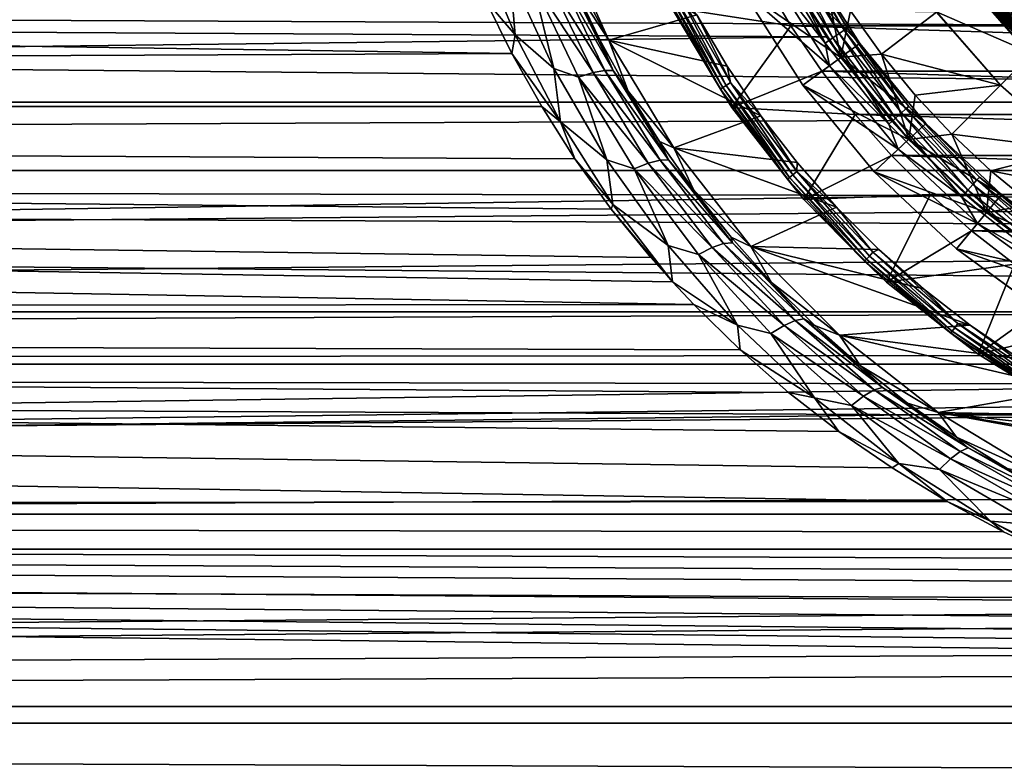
# Model space of a CAD drawing. Header units: metres. Extents: x -150 to 310, y -128 to 84.
# Tile 152 of 256: x -16 to -6, y -13 to -5. Entities that reach past the tile are written whole.
import ezdxf

# ---------------------------------------------------------------- set-up
doc = ezdxf.new("R2010")
doc.units = ezdxf.units.M
doc.layers.add('solid_26009703_SW0001', color=7, linetype='CONTINUOUS')
doc.layers.add('solid_26009703_SW0001_01', color=7, linetype='CONTINUOUS')

msp = doc.modelspace()

# ---------------------------------------------------------------- linework, layer by layer
at = {"layer": 'solid_26009703_SW0001'}
for points in [[(127.5, -3.482839, 22.734772), (-127.5, -3.482839, 22.734772), (-127.5, -5.765008, 22.265774)], [(127.5, -5.765008, 22.265774), (127.5, -3.482839, 22.734772), (-127.5, -5.765008, 22.265774)], [(-10.765728, -5.25026, -22.392738), (-127.5, -5.765008, -22.265774), (-127.5, -3.482839, -22.734772)], [(-11.046508, -4.683871, -22.518023), (-10.765728, -5.25026, -22.392738), (-127.5, -3.482839, -22.734772)], [(-10.331765, -3.994611, -23.582584), (-10.284229, -3.901513, -28), (-9.740727, -5.110221, -28)], [(-8.807472, -4.839894, -28), (-9.740727, -5.110221, -28), (-10.284229, -3.901513, -28)], [(-10.100373, -4.553133, -23.462906), (-10.331765, -3.994611, -23.582584), (-9.740727, -5.110221, -28)], [(-7.431342, -5.07439, -20.377697), (-8.000856, -4.121444, -20.591593), (-128, -4.364604, -20.541378)], [(-10.731213, -5.053524, -22.445923), (-11.046508, -4.683871, -22.518023), (-11.128509, -4.093877, -22.645376)], [(-10.731213, -5.053524, -22.445923), (-11.128509, -4.093877, -22.645376), (-10.788886, -4.394167, -22.644836)], [(-8.010254, -4.204105, -27.98637), (-7.445101, -5.138982, -27.98637), (-7.924751, -4.15923, -27.946358)], [(-7.88676, -4.335783, -21.711325), (-8.000856, -4.121444, -20.591593), (-7.431342, -5.07439, -20.377697)], [(-7.924751, -4.15923, -27.946358), (-7.365631, -5.084128, -27.946358), (-7.851347, -4.120705, -27.882694)], [(-7.445101, -5.138982, -27.98637), (-7.365631, -5.084128, -27.946358), (-7.924751, -4.15923, -27.946358)], [(-7.851347, -4.120705, -27.882694), (-7.297406, -5.037035, -27.882694), (-7.795053, -4.091159, -27.799728)], [(-7.365631, -5.084128, -27.946358), (-7.297406, -5.037035, -27.882694), (-7.851347, -4.120705, -27.882694)], [(-7.795053, -4.091159, -27.799728), (-7.245083, -5.00092, -27.799728), (-7.759713, -4.072611, -27.703123)], [(-7.297406, -5.037035, -27.882694), (-7.245083, -5.00092, -27.799728), (-7.795053, -4.091159, -27.799728)], [(-7.759713, -4.072611, -27.703123), (-7.212237, -4.978248, -27.703123), (-7.667683, -4.215346, -27.6)], [(-7.245083, -5.00092, -27.799728), (-7.212237, -4.978248, -27.703123), (-7.759713, -4.072611, -27.703123)], [(-8.010254, -4.204105, -27.98637), (-8.019025, -4.405958, -28), (-7.445101, -5.138982, -27.98637)], [(-7.078899, -5.143121, -26.700001), (-7.88676, -4.335783, -26.555662), (-7.667684, -4.215344, -26.700001)], [(-7.667684, -4.215344, -26.700001), (-7.667683, -4.215346, -27.6), (-7.078898, -5.143122, -27.6)], [(-7.078899, -5.143121, -26.700001), (-7.667684, -4.215344, -26.700001), (-7.078898, -5.143122, -27.6)], [(-7.212237, -4.978248, -27.703123), (-7.078898, -5.143122, -27.6), (-7.667683, -4.215346, -27.6)], [(-5.905879, -4.290872, -15.540232), (-5.32152, -4.997241, -15.540232), (-5.847288, -4.248303, -15.510222)], [(-5.847043, -4.248125, -16.28986), (-5.268506, -4.947456, -16.28986), (-5.905659, -4.290712, -16.259926)], [(-5.893599, -4.28195, -18.535151), (-5.310455, -4.986849, -18.535151), (-5.838319, -4.241787, -18.508911)], [(-5.847288, -4.248303, -15.510222), (-5.268727, -4.947664, -15.510222), (-5.545297, -4.513259, -15.5)], [(-5.32152, -4.997241, -15.540232), (-5.268727, -4.947664, -15.510222), (-5.847288, -4.248303, -15.510222)], [(-5.847043, -4.248125, -16.28986), (-5.226379, -4.879164, -16.299999), (-5.268506, -4.947456, -16.28986)], [(-5.838319, -4.241787, -18.508911), (-5.260645, -4.940074, -18.508911), (-5.541065, -4.508925, -18.5)], [(-5.310455, -4.986849, -18.535151), (-5.260645, -4.940074, -18.508911), (-5.838319, -4.241787, -18.508911)], [(-7.431342, -5.07439, -20.377697), (-128, -4.364604, -20.541378), (-128, -6.490467, -19.971094)], [(97.199997, -6.489357, 19.972187), (-128, -6.490467, 19.971094), (-128, -4.364604, 20.541378)], [(97.199997, -5.4352, 20.284443), (97.199997, -6.489357, 19.972187), (-128, -4.364604, 20.541378)], [(97.199997, -4.366146, 20.5411), (97.199997, -5.4352, 20.284443), (-128, -4.364604, 20.541378)], [(-8.325209, -4.57599, -27), (-7.887336, -4.334607, -27), (-7.280019, -5.290506, -27)], [(-7.281153, -5.290067, -26.555662), (-7.280019, -5.290506, -27), (-7.887336, -4.334607, -27)], [(-7.88676, -4.335783, -26.555662), (-7.281153, -5.290067, -26.555662), (-7.887336, -4.334607, -27)], [(-7.88676, -4.335783, -21.711325), (-7.281153, -5.290067, -21.711325), (-7.477497, -4.315738, -21.5)], [(-7.88676, -4.335783, -21.711325), (-7.431342, -5.07439, -20.377697), (-7.281153, -5.290067, -21.711325)], [(-7.078899, -5.143121, -26.700001), (-7.281153, -5.290067, -26.555662), (-7.88676, -4.335783, -26.555662)], [(-7.281153, -5.290067, -21.711325), (-7.177982, -4.797326, -21.5), (-7.477497, -4.315738, -21.5)], [(-6.018972, -4.373039, -15.722658), (-5.423424, -5.092934, -15.722658), (-5.994756, -4.355445, -15.650204)], [(-6.018972, -4.373039, -15.722658), (-5.910482, -4.535273, -15.8), (-5.423424, -5.092934, -15.722658)], [(-5.994628, -4.355352, -16.150068), (-5.401489, -5.072335, -16.150068), (-6.018907, -4.372992, -16.077646)], [(-6.018907, -4.372992, -16.077646), (-5.423365, -5.092878, -16.077646), (-5.910482, -4.535273, -16)], [(-5.401489, -5.072335, -16.150068), (-5.423365, -5.092878, -16.077646), (-6.018907, -4.372992, -16.077646)], [(-5.994756, -4.355445, -15.650204), (-5.401603, -5.072443, -15.650204), (-5.95618, -4.327418, -15.587979)], [(-5.423424, -5.092934, -15.722658), (-5.401603, -5.072443, -15.650204), (-5.994756, -4.355445, -15.650204)], [(-5.956, -4.327287, -16.212242), (-5.366683, -5.03965, -16.212242), (-5.994628, -4.355352, -16.150068)], [(-5.366683, -5.03965, -16.212242), (-5.401489, -5.072335, -16.150068), (-5.994628, -4.355352, -16.150068)], [(-5.980914, -4.345388, -18.632425), (-5.389132, -5.060731, -18.632425), (-5.942093, -4.317183, -18.577154)], [(-5.980914, -4.345388, -18.632425), (-5.89136, -4.520588, -18.697393), (-5.389132, -5.060731, -18.632425)], [(-5.95618, -4.327418, -15.587979), (-5.366844, -5.039802, -15.587979), (-5.905879, -4.290872, -15.540232)], [(-5.401603, -5.072443, -15.650204), (-5.366844, -5.039802, -15.587979), (-5.95618, -4.327418, -15.587979)], [(-5.905659, -4.290712, -16.259926), (-5.321322, -4.997054, -16.259926), (-5.956, -4.327287, -16.212242)], [(-5.321322, -4.997054, -16.259926), (-5.366683, -5.03965, -16.212242), (-5.956, -4.327287, -16.212242)], [(-5.942093, -4.317183, -18.577154), (-5.354151, -5.027883, -18.577154), (-5.893599, -4.28195, -18.535151)], [(-5.389132, -5.060731, -18.632425), (-5.354151, -5.027883, -18.577154), (-5.942093, -4.317183, -18.577154)], [(-5.366844, -5.039802, -15.587979), (-5.32152, -4.997241, -15.540232), (-5.905879, -4.290872, -15.540232)], [(-5.268506, -4.947456, -16.28986), (-5.321322, -4.997054, -16.259926), (-5.905659, -4.290712, -16.259926)], [(-5.354151, -5.027883, -18.577154), (-5.310455, -4.986849, -18.535151), (-5.893599, -4.28195, -18.535151)], [(-10.322006, -5.410223, -22.410248), (-10.788886, -4.394167, -22.644836), (-10.552477, -4.472935, -22.731461)], [(-10.731213, -5.053524, -22.445923), (-10.788886, -4.394167, -22.644836), (-10.322006, -5.410223, -22.410248)], [(-10.395989, -4.436414, -22.884159), (-9.906373, -5.452122, -22.634455), (-10.552477, -4.472935, -22.731461)], [(-10.322006, -5.410223, -22.410248), (-10.552477, -4.472935, -22.731461), (-10.06082, -5.499919, -22.482796)], [(-9.906373, -5.452122, -22.634455), (-10.06082, -5.499919, -22.482796), (-10.552477, -4.472935, -22.731461)], [(-10.272161, -4.420386, -23.06732), (-9.781868, -5.428863, -22.816378), (-10.395989, -4.436414, -22.884159)], [(-9.781868, -5.428863, -22.816378), (-9.906373, -5.452122, -22.634455), (-10.395989, -4.436414, -22.884159)], [(-9.693421, -5.431286, -23.019625), (-9.781868, -5.428863, -22.816378), (-10.272161, -4.420386, -23.06732)], [(-10.187076, -4.425639, -23.271944), (-9.693421, -5.431286, -23.019625), (-10.272161, -4.420386, -23.06732)], [(-10.187076, -4.425639, -23.271944), (-10.100373, -4.553133, -23.462906), (-9.835152, -5.105906, -23.328676)], [(-10.187076, -4.425639, -23.271944), (-9.835152, -5.105906, -23.328676), (-9.693421, -5.431286, -23.019625)], [(-9.075868, -4.76352, -39), (-8.106349, -4.454712, -40), (-7.809503, -4.956254, -40)], [(-7.401657, -5.379026, -28), (-8.019025, -4.405958, -28), (-8.325471, -4.575025, -28)], [(7.809503, -4.956254, -40), (-7.809503, -4.956254, -40), (-8.106349, -4.454712, -40)], [(8.106349, -4.454712, -40), (7.809503, -4.956254, -40), (-8.106349, -4.454712, -40)], [(-7.445101, -5.138982, -27.98637), (-8.019025, -4.405958, -28), (-7.401657, -5.379026, -28)], [(-9.835152, -5.105906, -23.328676), (-10.100373, -4.553133, -23.462906), (-9.740727, -5.110221, -28)], [(-9.151039, -4.595825, -28.138376), (-8.55562, -5.62712, -28.138376), (-9.125667, -4.583082, -28.082544)], [(-9.125667, -4.583082, -28.082544), (-8.531898, -5.611518, -28.082544), (-9.086106, -4.563214, -28.038233)], [(-8.55562, -5.62712, -28.138376), (-8.531898, -5.611518, -28.082544), (-9.125667, -4.583082, -28.082544)], [(-9.086106, -4.563214, -28.038233), (-8.494912, -5.587192, -28.038233), (-9.036238, -4.538169, -28.009789)], [(-8.531898, -5.611518, -28.082544), (-8.494912, -5.587192, -28.038233), (-9.086106, -4.563214, -28.038233)], [(-9.036238, -4.538169, -28.009789), (-8.448289, -5.556527, -28.009789), (-8.807472, -4.839894, -28)], [(-8.494912, -5.587192, -28.038233), (-8.448289, -5.556527, -28.009789), (-9.036238, -4.538169, -28.009789)], [(-7.684464, -5.585217, -28), (-8.325471, -4.575025, -28), (-8.325209, -4.57599, -27)], [(-7.401657, -5.379026, -28), (-8.325471, -4.575025, -28), (-7.684464, -5.585217, -28)], [(-7.684062, -5.584976, -27), (-8.325209, -4.57599, -27), (-7.280019, -5.290506, -27)], [(-7.684464, -5.585217, -28), (-8.325209, -4.57599, -27), (-7.684062, -5.584976, -27)], [(-5.250903, -5.250892, -18.697393), (-5.89136, -4.520588, -18.697393), (-6.267459, -4.809257, -20)], [(-5.267945, -5.267946, -16), (-5.267945, -5.267946, -15.8), (-5.910482, -4.535273, -15.8)], [(-5.423424, -5.092934, -15.722658), (-5.910482, -4.535273, -15.8), (-5.267945, -5.267946, -15.8)], [(-5.910482, -4.535273, -16), (-5.267945, -5.267946, -16), (-5.910482, -4.535273, -15.8)], [(-5.423365, -5.092878, -16.077646), (-5.267945, -5.267946, -16), (-5.910482, -4.535273, -16)], [(-5.389132, -5.060731, -18.632425), (-5.89136, -4.520588, -18.697393), (-5.250903, -5.250892, -18.697393)], [(-10.731213, -5.053524, -22.445923), (-10.765728, -5.25026, -22.392738), (-11.046508, -4.683871, -22.518023)], [(-9.151039, -4.595825, -28.138376), (-9.075923, -4.763414, -28.200001), (-8.55562, -5.62712, -28.138376)], [(-8.435632, -5.822596, -39), (-8.435584, -5.822665, -28.200001), (-9.075923, -4.763414, -28.200001)], [(-8.55562, -5.62712, -28.138376), (-9.075923, -4.763414, -28.200001), (-8.435584, -5.822665, -28.200001)], [(-9.075868, -4.76352, -39), (-8.435632, -5.822596, -39), (-9.075923, -4.763414, -28.200001)], [(-9.075868, -4.76352, -39), (-7.809503, -4.956254, -40), (-8.435632, -5.822596, -39)], [(-7.281153, -5.290067, -21.711325), (-6.849125, -5.256823, -21.5), (-7.177982, -4.797326, -21.5)], [(-6.266131, -4.810263, -21.5), (-7.177982, -4.797326, -21.5), (-6.849125, -5.256823, -21.5)], [(-8.807472, -4.839894, -28), (-8.484894, -5.384902, -28), (-9.740727, -5.110221, -28)], [(-8.448289, -5.556527, -28.009789), (-8.484894, -5.384902, -28), (-8.807472, -4.839894, -28)], [(-5.587072, -5.584726, -21.5), (-6.266131, -4.810263, -21.5), (-6.849125, -5.256823, -21.5)], [(-6.267459, -4.809257, -20), (-6.266131, -4.810263, -21.5), (-5.587072, -5.584726, -21.5)], [(-5.58608, -5.586207, -20), (-6.267459, -4.809257, -20), (-5.587072, -5.584726, -21.5)], [(-5.250903, -5.250892, -18.697393), (-6.267459, -4.809257, -20), (-5.58608, -5.586207, -20)], [(-8.435632, -5.822596, -39), (-7.809503, -4.956254, -40), (-7.482312, -5.43816, -40)], [(7.482312, -5.43816, -40), (-7.482312, -5.43816, -40), (-7.809503, -4.956254, -40)], [(7.809503, -4.956254, -40), (7.482312, -5.43816, -40), (-7.809503, -4.956254, -40)], [(-7.297406, -5.037035, -27.882694), (-6.637052, -5.879915, -27.882694), (-7.245083, -5.00092, -27.799728)], [(-7.245083, -5.00092, -27.799728), (-6.589464, -5.837756, -27.799728), (-7.212237, -4.978248, -27.703123)], [(-6.637052, -5.879915, -27.882694), (-6.589464, -5.837756, -27.799728), (-7.245083, -5.00092, -27.799728)], [(-7.212237, -4.978248, -27.703123), (-6.55959, -5.81129, -27.703123), (-7.078898, -5.143122, -27.6)], [(-6.589464, -5.837756, -27.799728), (-6.55959, -5.81129, -27.703123), (-7.212237, -4.978248, -27.703123)], [(-6.744735, -5.958905, -20.136818), (-7.431342, -5.07439, -20.377697), (-128, -6.490467, -19.971094)], [(-10.252841, -5.97347, -22.214628), (-10.765728, -5.25026, -22.392738), (-10.731213, -5.053524, -22.445923)], [(-10.252841, -5.97347, -22.214628), (-10.731213, -5.053524, -22.445923), (-10.322006, -5.410223, -22.410248)], [(-9.535822, -5.650409, -23.177385), (-9.835152, -5.105906, -23.328676), (-9.740727, -5.110221, -28)], [(-9.693421, -5.431286, -23.019625), (-9.835152, -5.105906, -23.328676), (-9.535822, -5.650409, -23.177385)], [(-8.129354, -5.908572, -28), (-9.051463, -6.249849, -28), (-9.740727, -5.110221, -28)], [(-9.535822, -5.650409, -23.177385), (-9.740727, -5.110221, -28), (-9.051463, -6.249849, -28)], [(-8.484894, -5.384902, -28), (-8.129354, -5.908572, -28), (-9.740727, -5.110221, -28)], [(-7.445101, -5.138982, -27.98637), (-6.771382, -5.998921, -27.98637), (-7.365631, -5.084128, -27.946358)], [(-7.281153, -5.290067, -21.711325), (-7.431342, -5.07439, -20.377697), (-6.744735, -5.958905, -20.136818)], [(-7.365631, -5.084128, -27.946358), (-6.699103, -5.934888, -27.946358), (-7.297406, -5.037035, -27.882694)], [(-6.771382, -5.998921, -27.98637), (-6.699103, -5.934888, -27.946358), (-7.365631, -5.084128, -27.946358)], [(-6.699103, -5.934888, -27.946358), (-6.637052, -5.879915, -27.882694), (-7.297406, -5.037035, -27.882694)], [(-7.445101, -5.138982, -27.98637), (-7.401657, -5.379026, -28), (-6.771382, -5.998921, -27.98637)], [(-6.378476, -5.989787, -26.700001), (-7.281153, -5.290067, -26.555662), (-7.078899, -5.143121, -26.700001)], [(-7.078899, -5.143121, -26.700001), (-7.078898, -5.143122, -27.6), (-6.378475, -5.989788, -27.6)], [(-6.378476, -5.989787, -26.700001), (-7.078899, -5.143121, -26.700001), (-6.378475, -5.989788, -27.6)], [(-6.55959, -5.81129, -27.703123), (-6.378475, -5.989788, -27.6), (-7.078898, -5.143122, -27.6)], [(-10.765728, -5.25026, -22.392738), (-10.44925, -5.812847, -22.253332), (-127.5, -5.765008, -22.265774)], [(-10.252841, -5.97347, -22.214628), (-10.44925, -5.812847, -22.253332), (-10.765728, -5.25026, -22.392738)], [(-7.684062, -5.584976, -27), (-7.280019, -5.290506, -27), (-6.561789, -6.159597, -27)], [(-7.281153, -5.290067, -21.711325), (-6.560718, -6.160924, -21.711325), (-6.849125, -5.256823, -21.5)], [(-7.281153, -5.290067, -21.711325), (-6.744735, -5.958905, -20.136818), (-6.560718, -6.160924, -21.711325)], [(-7.281153, -5.290067, -26.555662), (-6.560718, -6.160924, -26.555662), (-7.280019, -5.290506, -27)], [(-6.378476, -5.989787, -26.700001), (-6.560718, -6.160924, -26.555662), (-7.281153, -5.290067, -26.555662)], [(-6.560718, -6.160924, -26.555662), (-6.561789, -6.159597, -27), (-7.280019, -5.290506, -27)], [(-5.587072, -5.584726, -21.5), (-6.849125, -5.256823, -21.5), (-6.492233, -5.69145, -21.5)], [(-6.560718, -6.160924, -21.711325), (-6.492233, -5.69145, -21.5), (-6.849125, -5.256823, -21.5)], [(-5.250903, -5.250892, -18.697393), (-5.58608, -5.586207, -20), (-4.809212, -6.267494, -20)], [(-9.761409, -6.375537, -22.141134), (-10.322006, -5.410223, -22.410248), (-10.06082, -5.499919, -22.482796)], [(-10.252841, -5.97347, -22.214628), (-10.322006, -5.410223, -22.410248), (-9.761409, -6.375537, -22.141134)], [(-8.448289, -5.556527, -28.009789), (-8.129354, -5.908572, -28), (-8.484894, -5.384902, -28)], [(-6.670804, -6.262145, -28), (-7.401657, -5.379026, -28), (-7.684464, -5.585217, -28)], [(-6.771382, -5.998921, -27.98637), (-7.401657, -5.379026, -28), (-6.670804, -6.262145, -28)], [(-9.906373, -5.452122, -22.634455), (-9.320657, -6.411226, -22.349718), (-10.06082, -5.499919, -22.482796)], [(-9.761409, -6.375537, -22.141134), (-10.06082, -5.499919, -22.482796), (-9.471668, -6.471237, -22.198944)], [(-9.320657, -6.411226, -22.349718), (-9.471668, -6.471237, -22.198944), (-10.06082, -5.499919, -22.482796)], [(-9.781868, -5.428863, -22.816378), (-9.196555, -6.379228, -22.530584), (-9.906373, -5.452122, -22.634455)], [(-9.196555, -6.379228, -22.530584), (-9.320657, -6.411226, -22.349718), (-9.906373, -5.452122, -22.634455)], [(-9.105461, -6.376814, -22.73266), (-9.196555, -6.379228, -22.530584), (-9.781868, -5.428863, -22.816378)], [(-9.693421, -5.431286, -23.019625), (-9.105461, -6.376814, -22.73266), (-9.781868, -5.428863, -22.816378)], [(-9.693421, -5.431286, -23.019625), (-9.535822, -5.650409, -23.177385), (-9.203131, -6.182618, -23.013689)], [(-9.693421, -5.431286, -23.019625), (-9.203131, -6.182618, -23.013689), (-9.105461, -6.376814, -22.73266)], [(-8.435632, -5.822596, -39), (-7.482312, -5.43816, -40), (-7.127974, -5.895212, -40)], [(7.127974, -5.895212, -40), (-7.127974, -5.895212, -40), (-7.482312, -5.43816, -40)], [(7.482312, -5.43816, -40), (7.127974, -5.895212, -40), (-7.482312, -5.43816, -40)], [(-8.55562, -5.62712, -28.138376), (-7.844501, -6.582318, -28.138376), (-8.531898, -5.611518, -28.082544)], [(-8.55562, -5.62712, -28.138376), (-8.435584, -5.822665, -28.200001), (-7.844501, -6.582318, -28.138376)], [(-8.531898, -5.611518, -28.082544), (-7.822752, -6.564068, -28.082544), (-8.494912, -5.587192, -28.038233)], [(-7.844501, -6.582318, -28.138376), (-7.822752, -6.564068, -28.082544), (-8.531898, -5.611518, -28.082544)], [(-8.494912, -5.587192, -28.038233), (-7.788839, -6.535613, -28.038233), (-8.448289, -5.556527, -28.009789)], [(-7.822752, -6.564068, -28.082544), (-7.788839, -6.535613, -28.038233), (-8.494912, -5.587192, -28.038233)], [(-8.448289, -5.556527, -28.009789), (-7.746091, -6.499742, -28.009789), (-8.129354, -5.908572, -28)], [(-7.788839, -6.535613, -28.038233), (-7.746091, -6.499742, -28.009789), (-8.448289, -5.556527, -28.009789)], [(-6.925648, -6.502026, -28), (-7.684464, -5.585217, -28), (-7.684062, -5.584976, -27)], [(-6.670804, -6.262145, -28), (-7.684464, -5.585217, -28), (-6.925648, -6.502026, -28)], [(-6.92587, -6.502292, -27), (-7.684062, -5.584976, -27), (-6.561789, -6.159597, -27)], [(-6.925648, -6.502026, -28), (-7.684062, -5.584976, -27), (-6.92587, -6.502292, -27)], [(-5.587072, -5.584726, -21.5), (-6.492233, -5.69145, -21.5), (-6.104781, -6.104781, -21.5)], [(-4.807626, -6.268372, -21.5), (-5.587072, -5.584726, -21.5), (-6.104781, -6.104781, -21.5)], [(-5.58608, -5.586207, -20), (-5.587072, -5.584726, -21.5), (-4.807626, -6.268372, -21.5)], [(-4.809212, -6.267494, -20), (-5.58608, -5.586207, -20), (-4.807626, -6.268372, -21.5)], [(-9.203131, -6.182618, -23.013689), (-9.535822, -5.650409, -23.177385), (-9.051463, -6.249849, -28)], [(-6.560718, -6.160924, -21.711325), (-6.104781, -6.104781, -21.5), (-6.492233, -5.69145, -21.5)], [(127.5, -5.765008, 22.265774), (-127.5, -5.765008, 22.265774), (-127.5, -7.988021, 21.568298)], [(127.5, -7.988021, 21.568298), (127.5, -5.765008, 22.265774), (-127.5, -7.988021, 21.568298)], [(-8.837121, -7.910456, -21.596867), (-127.5, -7.988021, -21.568298), (-127.5, -5.765008, -22.265774)], [(-9.065549, -7.667724, -21.684235), (-8.837121, -7.910456, -21.596867), (-127.5, -5.765008, -22.265774)], [(-9.294482, -7.41081, -21.773376), (-9.065549, -7.667724, -21.684235), (-127.5, -5.765008, -22.265774)], [(-9.713441, -6.89848, -21.94108), (-9.294482, -7.41081, -21.773376), (-127.5, -5.765008, -22.265774)], [(-10.09814, -6.364697, -22.101824), (-9.713441, -6.89848, -21.94108), (-127.5, -5.765008, -22.265774)], [(-10.44925, -5.812847, -22.253332), (-10.09814, -6.364697, -22.101824), (-127.5, -5.765008, -22.265774)], [(-10.252841, -5.97347, -22.214628), (-10.09814, -6.364697, -22.101824), (-10.44925, -5.812847, -22.253332)], [(-8.435632, -5.822596, -39), (-7.127974, -5.895212, -40), (-7.672305, -6.796928, -39)], [(-8.435632, -5.822596, -39), (-7.672305, -6.796928, -39), (-8.435584, -5.822665, -28.200001)], [(-7.672305, -6.796928, -39), (-7.672235, -6.797008, -28.200001), (-8.435584, -5.822665, -28.200001)], [(-7.844501, -6.582318, -28.138376), (-8.435584, -5.822665, -28.200001), (-7.672235, -6.797008, -28.200001)], [(-6.637052, -5.879915, -27.882694), (-5.879915, -6.637052, -27.882694), (-6.589464, -5.837756, -27.799728)], [(-6.589464, -5.837756, -27.799728), (-5.837756, -6.589464, -27.799728), (-6.55959, -5.81129, -27.703123)], [(-5.879915, -6.637052, -27.882694), (-5.837756, -6.589464, -27.799728), (-6.589464, -5.837756, -27.799728)], [(-6.55959, -5.81129, -27.703123), (-5.81129, -6.55959, -27.703123), (-6.378475, -5.989788, -27.6)], [(-5.837756, -6.589464, -27.799728), (-5.81129, -6.55959, -27.703123), (-6.55959, -5.81129, -27.703123)], [(-8.129354, -5.908572, -28), (-7.744364, -6.405177, -28), (-9.051463, -6.249849, -28)], [(-7.746091, -6.499742, -28.009789), (-7.744364, -6.405177, -28), (-8.129354, -5.908572, -28)], [(-7.672305, -6.796928, -39), (-7.127974, -5.895212, -40), (-6.743416, -6.330867, -40)], [(6.743416, -6.330867, -40), (-6.743416, -6.330867, -40), (-7.127974, -5.895212, -40)], [(7.127974, -5.895212, -40), (6.743416, -6.330867, -40), (-7.127974, -5.895212, -40)], [(-6.771382, -5.998921, -27.98637), (-5.998921, -6.771382, -27.98637), (-6.699103, -5.934888, -27.946358)], [(-6.699103, -5.934888, -27.946358), (-5.934888, -6.699103, -27.946358), (-6.637052, -5.879915, -27.882694)], [(-5.998921, -6.771382, -27.98637), (-5.934888, -6.699103, -27.946358), (-6.699103, -5.934888, -27.946358)], [(-5.934888, -6.699103, -27.946358), (-5.879915, -6.637052, -27.882694), (-6.637052, -5.879915, -27.882694)], [(-5.944246, -6.754703, -19.884014), (-6.744735, -5.958905, -20.136818), (-128, -6.490467, -19.971094)], [(-9.696611, -6.847904, -21.957956), (-10.09814, -6.364697, -22.101824), (-10.252841, -5.97347, -22.214628)], [(-9.696611, -6.847904, -21.957956), (-10.252841, -5.97347, -22.214628), (-9.761409, -6.375537, -22.141134)], [(-6.771382, -5.998921, -27.98637), (-6.670804, -6.262145, -28), (-5.998921, -6.771382, -27.98637)], [(-6.560718, -6.160924, -21.711325), (-6.744735, -5.958905, -20.136818), (-5.944246, -6.754703, -19.884014)], [(-5.57746, -6.741991, -26.700001), (-6.560718, -6.160924, -26.555662), (-6.378476, -5.989787, -26.700001)], [(-6.378476, -5.989787, -26.700001), (-6.378475, -5.989788, -27.6), (-5.577459, -6.741992, -27.6)], [(-5.57746, -6.741991, -26.700001), (-6.378476, -5.989787, -26.700001), (-5.577459, -6.741992, -27.6)], [(-5.81129, -6.55959, -27.703123), (-5.577459, -6.741992, -27.6), (-6.378475, -5.989788, -27.6)], [(-6.560718, -6.160924, -21.711325), (-5.736816, -6.934619, -21.711325), (-6.104781, -6.104781, -21.5)], [(-4.807626, -6.268372, -21.5), (-6.104781, -6.104781, -21.5), (-5.69145, -6.492233, -21.5)], [(-5.736816, -6.934619, -21.711325), (-5.69145, -6.492233, -21.5), (-6.104781, -6.104781, -21.5)], [(-8.83838, -6.698629, -22.842627), (-9.203131, -6.182618, -23.013689), (-9.051463, -6.249849, -28)], [(-9.105461, -6.376814, -22.73266), (-9.203131, -6.182618, -23.013689), (-8.83838, -6.698629, -22.842627)], [(-7.326606, -6.878458, -28), (-8.234687, -7.292648, -28), (-9.051463, -6.249849, -28)], [(-8.83838, -6.698629, -22.842627), (-9.051463, -6.249849, -28), (-8.234687, -7.292648, -28)], [(-7.744364, -6.405177, -28), (-7.326606, -6.878458, -28), (-9.051463, -6.249849, -28)], [(-6.92587, -6.502292, -27), (-6.561789, -6.159597, -27), (-5.735371, -6.935026, -27)], [(-5.831882, -7.050589, -28), (-6.670804, -6.262145, -28), (-6.925648, -6.502026, -28)], [(-5.998921, -6.771382, -27.98637), (-6.670804, -6.262145, -28), (-5.831882, -7.050589, -28)], [(-5.736816, -6.934619, -26.555662), (-5.735371, -6.935026, -27), (-6.561789, -6.159597, -27)], [(-6.560718, -6.160924, -26.555662), (-5.736816, -6.934619, -26.555662), (-6.561789, -6.159597, -27)], [(-6.560718, -6.160924, -21.711325), (-5.944246, -6.754703, -19.884014), (-5.736816, -6.934619, -21.711325)], [(-5.57746, -6.741991, -26.700001), (-5.736816, -6.934619, -26.555662), (-6.560718, -6.160924, -26.555662)], [(-9.696611, -6.847904, -21.957956), (-9.713441, -6.89848, -21.94108), (-10.09814, -6.364697, -22.101824)], [(-7.672305, -6.796928, -39), (-6.743416, -6.330867, -40), (-6.330867, -6.743416, -40)], [(6.330867, -6.743416, -40), (-6.330867, -6.743416, -40), (-6.743416, -6.330867, -40)], [(6.743416, -6.330867, -40), (6.330867, -6.743416, -40), (-6.743416, -6.330867, -40)], [(-3.950992, -6.840456, -21.5), (-4.807626, -6.268372, -21.5), (-5.69145, -6.492233, -21.5)], [(-9.111377, -7.282981, -21.846416), (-9.761409, -6.375537, -22.141134), (-9.471668, -6.471237, -22.198944)], [(-9.696611, -6.847904, -21.957956), (-9.761409, -6.375537, -22.141134), (-9.111377, -7.282981, -21.846416)], [(-9.320657, -6.411226, -22.349718), (-8.644123, -7.306346, -22.040117), (-9.471668, -6.471237, -22.198944)], [(-9.196555, -6.379228, -22.530584), (-8.521995, -7.264255, -22.220261), (-9.320657, -6.411226, -22.349718)], [(-8.521995, -7.264255, -22.220261), (-8.644123, -7.306346, -22.040117), (-9.320657, -6.411226, -22.349718)], [(-9.105461, -6.376814, -22.73266), (-8.42955, -7.255134, -22.42153), (-9.196555, -6.379228, -22.530584)], [(-8.42955, -7.255134, -22.42153), (-8.521995, -7.264255, -22.220261), (-9.196555, -6.379228, -22.530584)], [(-9.105461, -6.376814, -22.73266), (-8.83838, -6.698629, -22.842627), (-8.442342, -7.196093, -22.666248)], [(-9.105461, -6.376814, -22.73266), (-8.442342, -7.196093, -22.666248), (-8.42955, -7.255134, -22.42153)], [(-7.746091, -6.499742, -28.009789), (-7.326606, -6.878458, -28), (-7.744364, -6.405177, -28)], [(97.199997, -6.489357, 19.972187), (97.199997, -7.525727, 19.605188), (-128, -6.490467, 19.971094)], [(-5.944246, -6.754703, -19.884014), (-128, -6.490467, -19.971094), (-128, -8.539556, -19.185148)], [(97.199997, -8.54147, 19.184454), (-128, -8.539556, 19.185148), (-128, -6.490467, 19.971094)], [(97.199997, -7.525727, 19.605188), (97.199997, -8.54147, 19.184454), (-128, -6.490467, 19.971094)], [(-9.111377, -7.282981, -21.846416), (-9.471668, -6.471237, -22.198944), (-8.789934, -7.379341, -21.889952)], [(-8.644123, -7.306346, -22.040117), (-8.789934, -7.379341, -21.889952), (-9.471668, -6.471237, -22.198944)], [(-7.844501, -6.582318, -28.138376), (-7.027299, -7.448502, -28.138376), (-7.822752, -6.564068, -28.082544)], [(-7.822752, -6.564068, -28.082544), (-7.007815, -7.42785, -28.082544), (-7.788839, -6.535613, -28.038233)], [(-7.027299, -7.448502, -28.138376), (-7.007815, -7.42785, -28.082544), (-7.822752, -6.564068, -28.082544)], [(-7.788839, -6.535613, -28.038233), (-6.977436, -7.39565, -28.038233), (-7.746091, -6.499742, -28.009789)], [(-7.007815, -7.42785, -28.082544), (-6.977436, -7.39565, -28.038233), (-7.788839, -6.535613, -28.038233)], [(-7.746091, -6.499742, -28.009789), (-6.93914, -7.355059, -28.009789), (-7.326606, -6.878458, -28)], [(-6.977436, -7.39565, -28.038233), (-6.93914, -7.355059, -28.009789), (-7.746091, -6.499742, -28.009789)], [(-6.054645, -7.320543, -28), (-6.925648, -6.502026, -28), (-6.92587, -6.502292, -27)], [(-6.053515, -7.320708, -27), (-6.92587, -6.502292, -27), (-5.735371, -6.935026, -27)], [(-6.054645, -7.320543, -28), (-6.92587, -6.502292, -27), (-6.053515, -7.320708, -27)], [(-5.831882, -7.050589, -28), (-6.925648, -6.502026, -28), (-6.054645, -7.320543, -28)], [(-5.837756, -6.589464, -27.799728), (-5.00092, -7.245083, -27.799728), (-5.81129, -6.55959, -27.703123)], [(-5.81129, -6.55959, -27.703123), (-4.978248, -7.212237, -27.703123), (-5.577459, -6.741992, -27.6)], [(-5.00092, -7.245083, -27.799728), (-4.978248, -7.212237, -27.703123), (-5.81129, -6.55959, -27.703123)], [(-5.736816, -6.934619, -21.711325), (-5.256823, -6.849125, -21.5), (-5.69145, -6.492233, -21.5)], [(-3.950992, -6.840456, -21.5), (-5.69145, -6.492233, -21.5), (-5.256823, -6.849125, -21.5)], [(-7.844501, -6.582318, -28.138376), (-7.672235, -6.797008, -28.200001), (-7.027299, -7.448502, -28.138376)], [(-5.934888, -6.699103, -27.946358), (-5.084128, -7.365631, -27.946358), (-5.879915, -6.637052, -27.882694)], [(-5.879915, -6.637052, -27.882694), (-5.037035, -7.297406, -27.882694), (-5.837756, -6.589464, -27.799728)], [(-5.084128, -7.365631, -27.946358), (-5.037035, -7.297406, -27.882694), (-5.879915, -6.637052, -27.882694)], [(-5.037035, -7.297406, -27.882694), (-5.00092, -7.245083, -27.799728), (-5.837756, -6.589464, -27.799728)], [(-5.056422, -7.445307, -19.63587), (-5.944246, -6.754703, -19.884014), (-128, -8.539556, -19.185148)], [(-8.442342, -7.196093, -22.666248), (-8.83838, -6.698629, -22.842627), (-8.234687, -7.292648, -28)], [(-7.672305, -6.796928, -39), (-6.330867, -6.743416, -40), (-6.796928, -7.672305, -39)], [(-6.796928, -7.672305, -39), (-6.330867, -6.743416, -40), (-5.895212, -7.127974, -40)], [(5.895212, -7.127974, -40), (-5.895212, -7.127974, -40), (-6.330867, -6.743416, -40)], [(6.330867, -6.743416, -40), (5.895212, -7.127974, -40), (-6.330867, -6.743416, -40)], [(-5.998921, -6.771382, -27.98637), (-5.138982, -7.445101, -27.98637), (-5.934888, -6.699103, -27.946358)], [(-5.998921, -6.771382, -27.98637), (-5.831882, -7.050589, -28), (-5.138982, -7.445101, -27.98637)], [(-5.736816, -6.934619, -21.711325), (-5.944246, -6.754703, -19.884014), (-5.056422, -7.445307, -19.63587)], [(-5.138982, -7.445101, -27.98637), (-5.084128, -7.365631, -27.946358), (-5.934888, -6.699103, -27.946358)], [(-4.688485, -7.387869, -26.700001), (-5.736816, -6.934619, -26.555662), (-5.57746, -6.741991, -26.700001)], [(-5.57746, -6.741991, -26.700001), (-5.577459, -6.741992, -27.6), (-4.688484, -7.38787, -27.6)], [(-4.688485, -7.387869, -26.700001), (-5.57746, -6.741991, -26.700001), (-4.688484, -7.38787, -27.6)], [(-4.978248, -7.212237, -27.703123), (-4.688484, -7.38787, -27.6), (-5.577459, -6.741992, -27.6)], [(-9.696611, -6.847904, -21.957956), (-9.065549, -7.667724, -21.684235), (-9.713441, -6.89848, -21.94108)], [(-9.696611, -6.847904, -21.957956), (-9.111377, -7.282981, -21.846416), (-9.065549, -7.667724, -21.684235)], [(-7.326606, -6.878458, -28), (-6.878458, -7.326606, -28), (-8.234687, -7.292648, -28)], [(-7.672305, -6.796928, -39), (-6.796928, -7.672305, -39), (-7.672235, -6.797008, -28.200001)], [(-6.796928, -7.672305, -39), (-6.797007, -7.672235, -28.200001), (-7.672235, -6.797008, -28.200001)], [(-7.027299, -7.448502, -28.138376), (-7.672235, -6.797008, -28.200001), (-6.797007, -7.672235, -28.200001)], [(-6.93914, -7.355059, -28.009789), (-6.878458, -7.326606, -28), (-7.326606, -6.878458, -28)], [(-5.736816, -6.934619, -21.711325), (-4.822441, -7.598951, -21.711325), (-5.256823, -6.849125, -21.5)], [(-9.713441, -6.89848, -21.94108), (-9.065549, -7.667724, -21.684235), (-9.294482, -7.41081, -21.773376)], [(-6.053515, -7.320708, -27), (-5.735371, -6.935026, -27), (-4.823967, -7.597738, -27)], [(-5.736816, -6.934619, -21.711325), (-5.056422, -7.445307, -19.63587), (-4.822441, -7.598951, -21.711325)], [(-5.736816, -6.934619, -26.555662), (-4.822441, -7.598951, -26.555662), (-5.735371, -6.935026, -27)], [(-4.688485, -7.387869, -26.700001), (-4.822441, -7.598951, -26.555662), (-5.736816, -6.934619, -26.555662)], [(-4.822441, -7.598951, -26.555662), (-4.823967, -7.597738, -27), (-5.735371, -6.935026, -27)], [(-4.902949, -7.724876, -28), (-5.831882, -7.050589, -28), (-6.054645, -7.320543, -28)], [(-5.138982, -7.445101, -27.98637), (-5.831882, -7.050589, -28), (-4.902949, -7.724876, -28)], [(-8.013076, -7.675977, -22.477482), (-8.442342, -7.196093, -22.666248), (-8.234687, -7.292648, -28)], [(-8.42955, -7.255134, -22.42153), (-8.442342, -7.196093, -22.666248), (-8.013076, -7.675977, -22.477482)], [(-6.796928, -7.672305, -39), (-5.895212, -7.127974, -40), (-5.43816, -7.482312, -40)], [(5.43816, -7.482312, -40), (-5.43816, -7.482312, -40), (-5.895212, -7.127974, -40)], [(5.895212, -7.127974, -40), (5.43816, -7.482312, -40), (-5.895212, -7.127974, -40)], [(-8.375919, -8.126056, -21.535732), (-9.065549, -7.667724, -21.684235), (-9.111377, -7.282981, -21.846416)], [(-8.375919, -8.126056, -21.535732), (-9.111377, -7.282981, -21.846416), (-8.789934, -7.379341, -21.889952)], [(-8.521995, -7.264255, -22.220261), (-7.763569, -8.07763, -21.896399), (-8.644123, -7.306346, -22.040117)], [(-8.42955, -7.255134, -22.42153), (-7.671611, -8.060202, -22.097343), (-8.521995, -7.264255, -22.220261)], [(-7.671611, -8.060202, -22.097343), (-7.763569, -8.07763, -21.896399), (-8.521995, -7.264255, -22.220261)], [(-8.42955, -7.255134, -22.42153), (-8.013076, -7.675977, -22.477482), (-7.671611, -8.060202, -22.097343)], [(-5.908572, -8.129354, -28), (-7.292643, -8.234692, -28), (-8.234687, -7.292648, -28)], [(-8.013076, -7.675977, -22.477482), (-8.234687, -7.292648, -28), (-7.292643, -8.234692, -28)], [(-6.405177, -7.744364, -28), (-5.908572, -8.129354, -28), (-8.234687, -7.292648, -28)], [(-6.878458, -7.326606, -28), (-6.405177, -7.744364, -28), (-8.234687, -7.292648, -28)], [(-8.644123, -7.306346, -22.040117), (-7.881699, -8.1309, -21.716547), (-8.789934, -7.379341, -21.889952)], [(-8.375919, -8.126056, -21.535732), (-8.789934, -7.379341, -21.889952), (-8.020196, -8.217395, -21.566626)], [(-7.881699, -8.1309, -21.716547), (-8.020196, -8.217395, -21.566626), (-8.789934, -7.379341, -21.889952)], [(-7.763569, -8.07763, -21.896399), (-7.881699, -8.1309, -21.716547), (-8.644123, -7.306346, -22.040117)], [(-7.007815, -7.42785, -28.082544), (-6.09811, -8.191184, -28.082544), (-6.977436, -7.39565, -28.038233)], [(-6.977436, -7.39565, -28.038233), (-6.071674, -8.155674, -28.038233), (-6.93914, -7.355059, -28.009789)], [(-6.09811, -8.191184, -28.082544), (-6.071674, -8.155674, -28.038233), (-6.977436, -7.39565, -28.038233)], [(-6.93914, -7.355059, -28.009789), (-6.03835, -8.110912, -28.009789), (-6.878458, -7.326606, -28)], [(-6.071674, -8.155674, -28.038233), (-6.03835, -8.110912, -28.009789), (-6.93914, -7.355059, -28.009789)], [(-6.03835, -8.110912, -28.009789), (-6.405177, -7.744364, -28), (-6.878458, -7.326606, -28)], [(-5.090206, -8.020546, -28), (-6.054645, -7.320543, -28), (-6.053515, -7.320708, -27)], [(-4.902949, -7.724876, -28), (-6.054645, -7.320543, -28), (-5.090206, -8.020546, -28)], [(-5.091493, -8.020137, -27), (-6.053515, -7.320708, -27), (-4.823967, -7.597738, -27)], [(-5.090206, -8.020546, -28), (-6.053515, -7.320708, -27), (-5.091493, -8.020137, -27)], [(-4.102283, -8.009157, -19.412712), (-5.056422, -7.445307, -19.63587), (-128, -8.539556, -19.185148)], [(-7.027299, -7.448502, -28.138376), (-6.115065, -8.213958, -28.138376), (-7.007815, -7.42785, -28.082544)], [(-7.027299, -7.448502, -28.138376), (-6.797007, -7.672235, -28.200001), (-6.115065, -8.213958, -28.138376)], [(-6.115065, -8.213958, -28.138376), (-6.09811, -8.191184, -28.082544), (-7.007815, -7.42785, -28.082544)], [(-6.796928, -7.672305, -39), (-5.43816, -7.482312, -40), (-5.822596, -8.435632, -39)], [(-5.822596, -8.435632, -39), (-5.43816, -7.482312, -40), (-4.956254, -7.809503, -40)], [(-8.375919, -8.126056, -21.535732), (-8.837121, -7.910456, -21.596867), (-9.065549, -7.667724, -21.684235)], [(-7.554524, -8.132307, -22.283247), (-8.013076, -7.675977, -22.477482), (-7.292643, -8.234692, -28)], [(-7.671611, -8.060202, -22.097343), (-8.013076, -7.675977, -22.477482), (-7.554524, -8.132307, -22.283247)], [(-6.796928, -7.672305, -39), (-5.822663, -8.435585, -28.200001), (-6.797007, -7.672235, -28.200001)], [(-6.115065, -8.213958, -28.138376), (-6.797007, -7.672235, -28.200001), (-5.822663, -8.435585, -28.200001)], [(-6.796928, -7.672305, -39), (-5.822596, -8.435632, -39), (-5.822663, -8.435585, -28.200001)], [(-6.03835, -8.110912, -28.009789), (-5.908572, -8.129354, -28), (-6.405177, -7.744364, -28)], [(-5.822596, -8.435632, -39), (-4.956254, -7.809503, -40), (-4.454712, -8.106349, -40)], [(-8.837121, -7.910456, -21.596867), (-8.347637, -8.389971, -21.415144), (-127.5, -7.988021, -21.568298)], [(-8.375919, -8.126056, -21.535732), (-8.347637, -8.389971, -21.415144), (-8.837121, -7.910456, -21.596867)], [(-3.101623, -8.448665, -19.225506), (-4.102283, -8.009157, -19.412712), (-128, -8.539556, -19.185148)], [(127.5, -7.988021, 21.568298), (-127.5, -7.988021, 21.568298), (-127.5, -10.129066, 20.649504)], [(127.5, -10.129066, 20.649504), (127.5, -7.988021, 21.568298), (-127.5, -10.129066, 20.649504)], [(-6.151898, -9.995078, -20.714691), (-127.5, -10.129066, -20.649504), (-127.5, -7.988021, -21.568298)], [(-6.737264, -9.639388, -20.882582), (-6.151898, -9.995078, -20.714691), (-127.5, -7.988021, -21.568298)], [(-7.299853, -9.253818, -21.056278), (-6.737264, -9.639388, -20.882582), (-127.5, -7.988021, -21.568298)], [(-7.833471, -8.840085, -21.233297), (-7.299853, -9.253818, -21.056278), (-127.5, -7.988021, -21.568298)], [(-8.347637, -8.389971, -21.415144), (-7.833471, -8.840085, -21.233297), (-127.5, -7.988021, -21.568298)], [(-7.558815, -8.898399, -21.219316), (-8.347637, -8.389971, -21.415144), (-8.375919, -8.126056, -21.535732)], [(-7.558815, -8.898399, -21.219316), (-8.375919, -8.126056, -21.535732), (-8.020196, -8.217395, -21.566626)], [(-7.881699, -8.1309, -21.716547), (-7.037973, -8.878495, -21.390545), (-8.020196, -8.217395, -21.566626)], [(-7.763569, -8.07763, -21.896399), (-6.92628, -8.813327, -21.570589), (-7.881699, -8.1309, -21.716547)], [(-6.92628, -8.813327, -21.570589), (-7.037973, -8.878495, -21.390545), (-7.881699, -8.1309, -21.716547)], [(-7.671611, -8.060202, -22.097343), (-6.83714, -8.78637, -21.771749), (-7.763569, -8.07763, -21.896399)], [(-6.83714, -8.78637, -21.771749), (-6.92628, -8.813327, -21.570589), (-7.763569, -8.07763, -21.896399)], [(-7.671611, -8.060202, -22.097343), (-7.554524, -8.132307, -22.283247), (-7.072423, -8.559212, -22.092257)], [(-7.671611, -8.060202, -22.097343), (-7.072423, -8.559212, -22.092257), (-6.83714, -8.78637, -21.771749)], [(-7.072423, -8.559212, -22.092257), (-7.554524, -8.132307, -22.283247), (-7.292643, -8.234692, -28)], [(-5.908572, -8.129354, -28), (-5.384902, -8.484894, -28), (-7.292643, -8.234692, -28)], [(-6.071674, -8.155674, -28.038233), (-5.083804, -8.805407, -28.038233), (-6.03835, -8.110912, -28.009789)], [(-6.03835, -8.110912, -28.009789), (-5.055902, -8.757078, -28.009789), (-5.908572, -8.129354, -28)], [(-5.083804, -8.805407, -28.038233), (-5.055902, -8.757078, -28.009789), (-6.03835, -8.110912, -28.009789)], [(-5.055902, -8.757078, -28.009789), (-5.384902, -8.484894, -28), (-5.908572, -8.129354, -28)], [(-5.822596, -8.435632, -39), (-4.454712, -8.106349, -40), (-4.76352, -9.075868, -39)], [(-7.558815, -8.898399, -21.219316), (-8.020196, -8.217395, -21.566626), (-7.166729, -8.978672, -21.240461)], [(-7.037973, -8.878495, -21.390545), (-7.166729, -8.978672, -21.240461), (-8.020196, -8.217395, -21.566626)], [(-4.839894, -8.807472, -28), (-6.249843, -9.051468, -28), (-7.292643, -8.234692, -28)], [(-7.072423, -8.559212, -22.092257), (-7.292643, -8.234692, -28), (-6.249843, -9.051468, -28)], [(-5.384902, -8.484894, -28), (-4.839894, -8.807472, -28), (-7.292643, -8.234692, -28)], [(-6.115065, -8.213958, -28.138376), (-5.120135, -8.868334, -28.138376), (-6.09811, -8.191184, -28.082544)], [(-6.115065, -8.213958, -28.138376), (-5.822663, -8.435585, -28.200001), (-5.120135, -8.868334, -28.138376)], [(-6.09811, -8.191184, -28.082544), (-5.105938, -8.843745, -28.082544), (-6.071674, -8.155674, -28.038233)], [(-5.120135, -8.868334, -28.138376), (-5.105938, -8.843745, -28.082544), (-6.09811, -8.191184, -28.082544)], [(-5.105938, -8.843745, -28.082544), (-5.083804, -8.805407, -28.038233), (-6.071674, -8.155674, -28.038233)], [(-2.079376, -8.756474, -19.087278), (-3.101623, -8.448665, -19.225506), (-128, -8.539556, -19.185148)], [(-7.558815, -8.898399, -21.219316), (-7.833471, -8.840085, -21.233297), (-8.347637, -8.389971, -21.415144)], [(-4.76352, -9.075868, -39), (-4.763412, -9.075925, -28.200001), (-5.822663, -8.435585, -28.200001)], [(-5.120135, -8.868334, -28.138376), (-5.822663, -8.435585, -28.200001), (-4.763412, -9.075925, -28.200001)], [(-5.822596, -8.435632, -39), (-4.76352, -9.075868, -39), (-5.822663, -8.435585, -28.200001)], [(-2.079376, -8.756474, -19.087278), (-128, -8.539556, -19.185148), (-128, -10.501361, -18.185108)], [(97.199997, -9.5338, 18.711138), (-128, -10.501361, 18.185108), (-128, -8.539556, 19.185148)], [(97.199997, -8.54147, 19.184454), (97.199997, -9.5338, 18.711138), (-128, -8.539556, 19.185148)], [(-6.572515, -8.952738, -21.911215), (-7.072423, -8.559212, -22.092257), (-6.249843, -9.051468, -28)], [(-6.83714, -8.78637, -21.771749), (-7.072423, -8.559212, -22.092257), (-6.572515, -8.952738, -21.911215)], [(-1.041141, -8.939576, -19.002211), (-2.079376, -8.756474, -19.087278), (-128, -10.501361, -18.185108)], [(-7.558815, -8.898399, -21.219316), (-7.299853, -9.253818, -21.056278), (-7.833471, -8.840085, -21.233297)], [(-6.92628, -8.813327, -21.570589), (-6.014976, -9.46524, -21.254942), (-7.037973, -8.878495, -21.390545)], [(-6.83714, -8.78637, -21.771749), (-5.93141, -9.42802, -21.456861), (-6.92628, -8.813327, -21.570589)], [(-5.93141, -9.42802, -21.456861), (-6.014976, -9.46524, -21.254942), (-6.92628, -8.813327, -21.570589)], [(-6.83714, -8.78637, -21.771749), (-6.572515, -8.952738, -21.911215), (-6.053061, -9.315547, -21.731976)], [(-6.83714, -8.78637, -21.771749), (-6.053061, -9.315547, -21.731976), (-5.93141, -9.42802, -21.456861)], [(-4.839894, -8.807472, -28), (-4.27968, -9.093215, -28), (-6.249843, -9.051468, -28)], [(0.000206, -9.000516, -18.973421), (-1.041141, -8.939576, -19.002211), (-128, -10.501361, -18.185108)], [(-6.663671, -9.59351, -20.908028), (-7.299853, -9.253818, -21.056278), (-7.558815, -8.898399, -21.219316)], [(-6.663671, -9.59351, -20.908028), (-7.558815, -8.898399, -21.219316), (-7.166729, -8.978672, -21.240461)], [(-7.037973, -8.878495, -21.390545), (-6.117435, -9.542565, -21.074213), (-7.166729, -8.978672, -21.240461)], [(-6.014976, -9.46524, -21.254942), (-6.117435, -9.542565, -21.074213), (-7.037973, -8.878495, -21.390545)], [(-6.053061, -9.315547, -21.731976), (-6.572515, -8.952738, -21.911215), (-6.249843, -9.051468, -28)], [(-6.663671, -9.59351, -20.908028), (-7.166729, -8.978672, -21.240461), (-6.233754, -9.656198, -20.923557)], [(-6.117435, -9.542565, -21.074213), (-6.233754, -9.656198, -20.923557), (-7.166729, -8.978672, -21.240461)], [(-2.497835, -9.734536, -28), (-5.110215, -9.74073, -28), (-6.249843, -9.051468, -28)], [(-6.053061, -9.315547, -21.731976), (-6.249843, -9.051468, -28), (-5.110215, -9.74073, -28)], [(-3.104583, -9.557878, -28), (-2.497835, -9.734536, -28), (-6.249843, -9.051468, -28)], [(-3.70087, -9.343287, -28), (-3.104583, -9.557878, -28), (-6.249843, -9.051468, -28)], [(-4.27968, -9.093215, -28), (-3.70087, -9.343287, -28), (-6.249843, -9.051468, -28)], [(-6.663671, -9.59351, -20.908028), (-6.737264, -9.639388, -20.882582), (-7.299853, -9.253818, -21.056278)], [(-5.517485, -9.645923, -21.557966), (-6.053061, -9.315547, -21.731976), (-5.110215, -9.74073, -28)], [(-5.93141, -9.42802, -21.456861), (-6.053061, -9.315547, -21.731976), (-5.517485, -9.645923, -21.557966)], [(-6.014976, -9.46524, -21.254942), (-5.034927, -10.02658, -20.962307), (-6.117435, -9.542565, -21.074213)], [(-5.93141, -9.42802, -21.456861), (-4.960028, -9.978964, -21.165436), (-6.014976, -9.46524, -21.254942)], [(-4.960028, -9.978964, -21.165436), (-5.034927, -10.02658, -20.962307), (-6.014976, -9.46524, -21.254942)], [(-5.93141, -9.42802, -21.456861), (-5.517485, -9.645923, -21.557966), (-4.971337, -9.941583, -21.396076)], [(-5.93141, -9.42802, -21.456861), (-4.971337, -9.941583, -21.396076), (-4.960028, -9.978964, -21.165436)], [(97.199997, -10.5, -18.186533), (97.199997, -9.5338, -18.711138), (-128, -10.501361, -18.185108)], [(97.199997, -9.5338, 18.711138), (97.199997, -10.5, 18.186533), (-128, -10.501361, 18.185108)], [(-6.663671, -9.59351, -20.908028), (-6.151898, -9.995078, -20.714691), (-6.737264, -9.639388, -20.882582)], [(-5.694568, -10.204132, -20.613478), (-6.151898, -9.995078, -20.714691), (-6.663671, -9.59351, -20.908028)], [(-5.694568, -10.204132, -20.613478), (-6.663671, -9.59351, -20.908028), (-6.233754, -9.656198, -20.923557)], [(-6.117435, -9.542565, -21.074213), (-5.125088, -10.115759, -20.780493), (-6.233754, -9.656198, -20.923557)], [(-5.034927, -10.02658, -20.962307), (-5.125088, -10.115759, -20.780493), (-6.117435, -9.542565, -21.074213)], [(-5.694568, -10.204132, -20.613478), (-6.233754, -9.656198, -20.923557), (-5.226078, -10.242118, -20.628925)], [(-5.125088, -10.115759, -20.780493), (-5.226078, -10.242118, -20.628925), (-6.233754, -9.656198, -20.923557)], [(-6.151898, -9.995078, -20.714691), (-5.554036, -10.316104, -20.556702), (-127.5, -10.129066, -20.649504)], [(-5.694568, -10.204132, -20.613478), (-5.554036, -10.316104, -20.556702), (-6.151898, -9.995078, -20.714691)], [(127.5, -10.129066, 20.649504), (-127.5, -10.129066, 20.649504), (-127.5, -12.166172, 19.518818)], [(127.5, -12.166172, 19.518818), (127.5, -10.129066, 20.649504), (-127.5, -12.166172, 19.518818)], [(-0.603304, -11.607704, -19.856012), (-127.5, -12.166172, -19.518818), (-127.5, -10.129066, -20.649504)], [(-1.851738, -11.48528, -19.927076), (-0.603304, -11.607704, -19.856012), (-127.5, -10.129066, -20.649504)], [(-2.474188, -11.375181, -19.990129), (-1.851738, -11.48528, -19.927076), (-127.5, -10.129066, -20.649504)], [(-3.09708, -11.231566, -20.071171), (-2.474188, -11.375181, -19.990129), (-127.5, -10.129066, -20.649504)], [(-3.721574, -11.054519, -20.169224), (-3.09708, -11.231566, -20.071171), (-127.5, -10.129066, -20.649504)], [(-4.342111, -10.843563, -20.283421), (-3.721574, -11.054519, -20.169224), (-127.5, -10.129066, -20.649504)], [(-4.657477, -10.721845, -20.348022), (-4.342111, -10.843563, -20.283421), (-127.5, -10.129066, -20.649504)], [(-4.953039, -10.598145, -20.412724), (-4.657477, -10.721845, -20.348022), (-127.5, -10.129066, -20.649504)], [(-5.554036, -10.316104, -20.556702), (-4.953039, -10.598145, -20.412724), (-127.5, -10.129066, -20.649504)], [(-5.694568, -10.204132, -20.613478), (-4.657477, -10.721845, -20.348022), (-4.953039, -10.598145, -20.412724)], [(-5.694568, -10.204132, -20.613478), (-5.226078, -10.242118, -20.628925), (-4.657477, -10.721845, -20.348022)], [(-5.694568, -10.204132, -20.613478), (-4.953039, -10.598145, -20.412724), (-5.554036, -10.316104, -20.556702)], [(97.199997, -10.5, -18.186533), (-128, -10.501361, -18.185108), (-128, -12.341079, -16.990728)], [(97.199997, -11.43742, -17.612082), (97.199997, -10.5, -18.186533), (-128, -12.341079, -16.990728)], [(97.199997, -10.5, 18.186533), (97.199997, -11.43742, 17.612082), (-128, -10.501361, 18.185108)], [(97.199997, -11.43742, 17.612082), (-128, -12.341079, 16.990728), (-128, -10.501361, 18.185108)], [(97.199997, -12.343491, -16.989357), (97.199997, -11.43742, -17.612082), (-128, -12.341079, -16.990728)], [(97.199997, -11.43742, 17.612082), (97.199997, -12.343491, 16.989357), (-128, -12.341079, 16.990728)], [(-0.603304, -11.607704, -19.856012), (127.5, -12.166172, -19.518818), (-127.5, -12.166172, -19.518818)], [(127.5, -12.166172, 19.518818), (-127.5, -12.166172, 19.518818), (-127.5, -14.078438, 18.187841)], [(127.5, -14.078438, 18.187841), (127.5, -12.166172, 19.518818), (-127.5, -14.078438, 18.187841)], [(97.199997, -12.343491, -16.989357), (-128, -12.341079, -16.990728), (-128, -14.053188, -15.604132)], [(97.199997, -13.215728, 16.320065), (-128, -14.053188, 15.604132), (-128, -12.341079, 16.990728)], [(97.199997, -12.343491, 16.989357), (97.199997, -13.215728, 16.320065), (-128, -12.341079, 16.990728)], [(97.199997, -13.215728, -16.320065), (97.199997, -12.343491, -16.989357), (-128, -14.053188, -15.604132)]]:
    msp.add_3dface(points, dxfattribs=at)
at = {"layer": 'solid_26009703_SW0001_01'}
for points in [[(0.000206, -9.000516, -18.973421), (-128, -10.501361, -18.185108), (97.199997, -9.5338, -18.711138)], [(-127.5, -12.166172, -19.518818), (127.5, -12.166172, -19.518818), (127.5, -14.078438, -18.187841)], [(-127.5, -14.078438, -18.187841), (-127.5, -12.166172, -19.518818), (127.5, -14.078438, -18.187841)]]:
    msp.add_3dface(points, dxfattribs=at)

doc.saveas('drawing.dxf')
